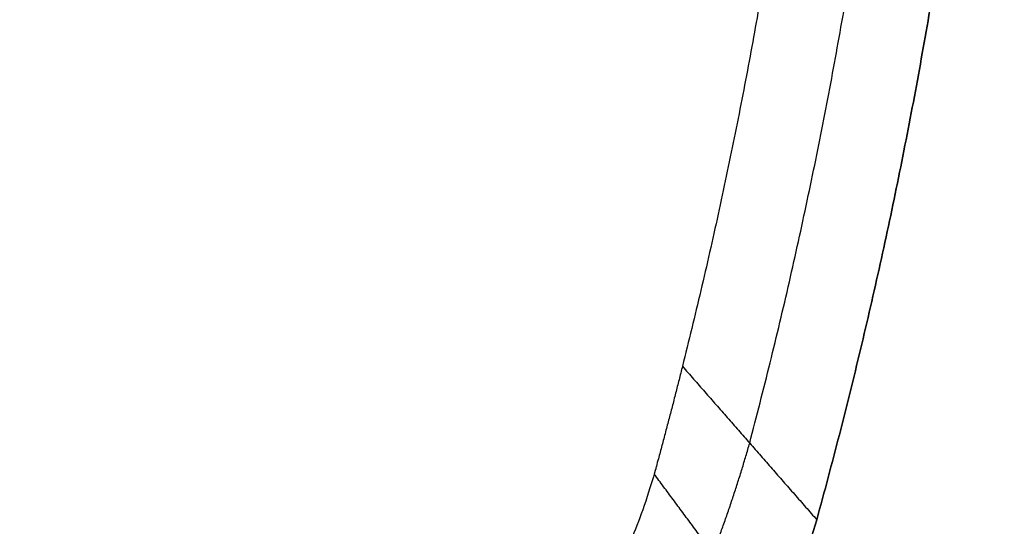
# Model space of a CAD drawing. Header units: millimetres. Extents: x 158 to 605, y -307 to 354.
# Tile 4 of 12: x 451 to 605, y -195 to -116. Entities that reach past the tile are written whole.
import ezdxf

# ---------------------------------------------------------------- set-up
doc = ezdxf.new("R2010")
doc.units = ezdxf.units.MM
doc.layers.add('Legs', color=7, linetype='Continuous', true_color=0x38b677)
doc.layers.add('Tabletop', color=7, linetype='Continuous', true_color=0xffa000)

msp = doc.modelspace()

# ---------------------------------------------------------------- linework, layer by layer
at = {"layer": 'Legs'}
for points, degree in [([(543.87, -5.76, -1675.09), (402.12, -93.6, -1675.09), (260.38, -181.44, -1675.09)], 2), ([(262.14, -184.27, -1678.44), (356.67, -125.72, -1678.45), (451.19, -67.17, -1678.47), (545.71, -8.62, -1678.49)], 3), ([(341.77, -131, -1097.12), (427.73, -77.73, -1097.12), (513.68, -24.47, -1097.12)], 2), ([(560.57, -32.59, -1678.49), (466.07, -91.17, -1678.47), (371.56, -149.76, -1678.45), (277.06, -208.34, -1678.44)], 3), ([(278.81, -211.19, -1675.09), (420.56, -123.35, -1675.09), (562.31, -35.51, -1675.09)], 2), ([(259.76, -181.82, -1659.61), (374.57, -110.67, -1645.76), (489.38, -39.53, -1631.92)], 2), ([(494.67, -50.68, -1619.72), (417.34, -96.36, -1630.85), (340, -142.03, -1641.97), (262.66, -187.71, -1653.1)], 3), ([(532.12, -54.22, -1097.12), (446.16, -107.48, -1097.12), (360.21, -160.75, -1097.12)], 2), ([(274.21, -206.35, -1653.1), (349.54, -157.42, -1641.97), (424.86, -108.5, -1630.85), (500.18, -59.58, -1619.72)], 3), ([(452.03, -62.68, -1128.02), (402.66, -93.26, -1120.16), (353.3, -123.85, -1112.3)], 2), ([(507.81, -69.28, -1631.92), (393, -140.43, -1645.76), (278.19, -211.57, -1659.61)], 2), ([(356.22, -130.15, -1119.15), (388.73, -111.27, -1125.32), (421.23, -92.39, -1131.48), (453.74, -73.51, -1137.65)], 3), ([(461.53, -86.07, -1137.65), (430.15, -106.77, -1131.48), (398.77, -127.48, -1125.32), (367.39, -148.18, -1119.15)], 3), ([(371.74, -153.6, -1112.3), (421.1, -123.02, -1120.16), (470.46, -92.43, -1128.02)], 2)]:
    msp.add_open_spline(points, degree=degree, dxfattribs=at)
at = {"layer": 'Tabletop'}
for points, weights, degree in [([(578.93, 23.75, -1097.12), (578.94, -74.81, -1097.12), (554.93, -170.4, -1097.12)], [1, 0.992439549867, 1], 2), ([(565.48, -182.44, -1091.62), (592.18, -81.07, -1091.62), (592.18, 23.75, -1091.62)], [0.999325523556, 0.991396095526, 1], 2), ([(605.43, 23.75, -1078.12), (605.44, -87.35, -1078.12), (576.01, -194.47, -1078.12)], [1, 0.991022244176, 1], 2), ([(576.01, -194.47, -1086.12), (605.44, -87.35, -1086.12), (605.43, 23.75, -1086.12)], [1, 0.991022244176, 1], 2), ([(554.93, -170.4, -1097.12), (561.96, -178.43, -1093.45), (568.99, -186.45, -1089.78), (576.01, -194.47, -1086.12)], [1, 1.00000020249, 1.00000020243, 1], 3), ([(569.24, -212.53, -1086.12), (562.86, -203.94, -1089.86), (556.61, -195.53, -1093.53), (550.5, -187.29, -1097.12)], [0.969236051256, 0.979490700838, 0.989745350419, 1], 3), ([(576.01, -194.47, -1078.12), (558.7, -254.68, -1078.12), (499.81, -276.09, -1078.12)], [1, 0.891040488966, 1], 2), ([(499.81, -276.09, -1086.12), (558.7, -254.68, -1086.12), (576.01, -194.47, -1086.12)], [1, 0.891040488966, 1], 2)]:
    msp.add_rational_spline(points, weights, degree=degree, dxfattribs=at)
for points, weights, knots in [([(554.93, -170.4, -1097.12), (552.81, -178.87, -1097.12), (550.5, -187.29, -1097.12), (537.77, -231.31, -1097.12), (495.61, -249.27, -1097.12), (493.13, -250.32, -1097.12), (490.6, -251.24, -1097.12)], [1, 0.999939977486, 1, 0.897643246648, 0.987505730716, 0.993346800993, 1], [-1699.238184, -1699.238184, -1699.238184, -1680.704634, -1680.704634, -1583.444425, -1583.444425, -1577.731585, -1577.731585, -1577.731585]), ([(492.28, -264.74, -1091.62), (495.02, -263.8, -1091.6), (497.72, -262.76, -1091.58), (542.76, -245.09, -1091.58), (559.72, -199.71, -1091.7), (562.98, -191.21, -1091.67), (565.48, -182.44, -1091.62)], [0.999573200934, 0.996448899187, 0.993752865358, 0.903609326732, 0.984618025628, 0.990365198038, 0.999325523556], [1577.731585, 1577.731585, 1577.731585, 1583.95055, 1583.95055, 1679.6268, 1679.6268, 1699.238184, 1699.238184, 1699.238184])]:
    msp.add_rational_spline(points, weights, degree=2, knots=knots, dxfattribs=at)
msp.add_open_spline([(576.01, -194.47, -1078.12), (576.01, -194.47, -1082.12), (576.01, -194.47, -1086.12)], degree=2, dxfattribs=at)

doc.saveas('drawing.dxf')
